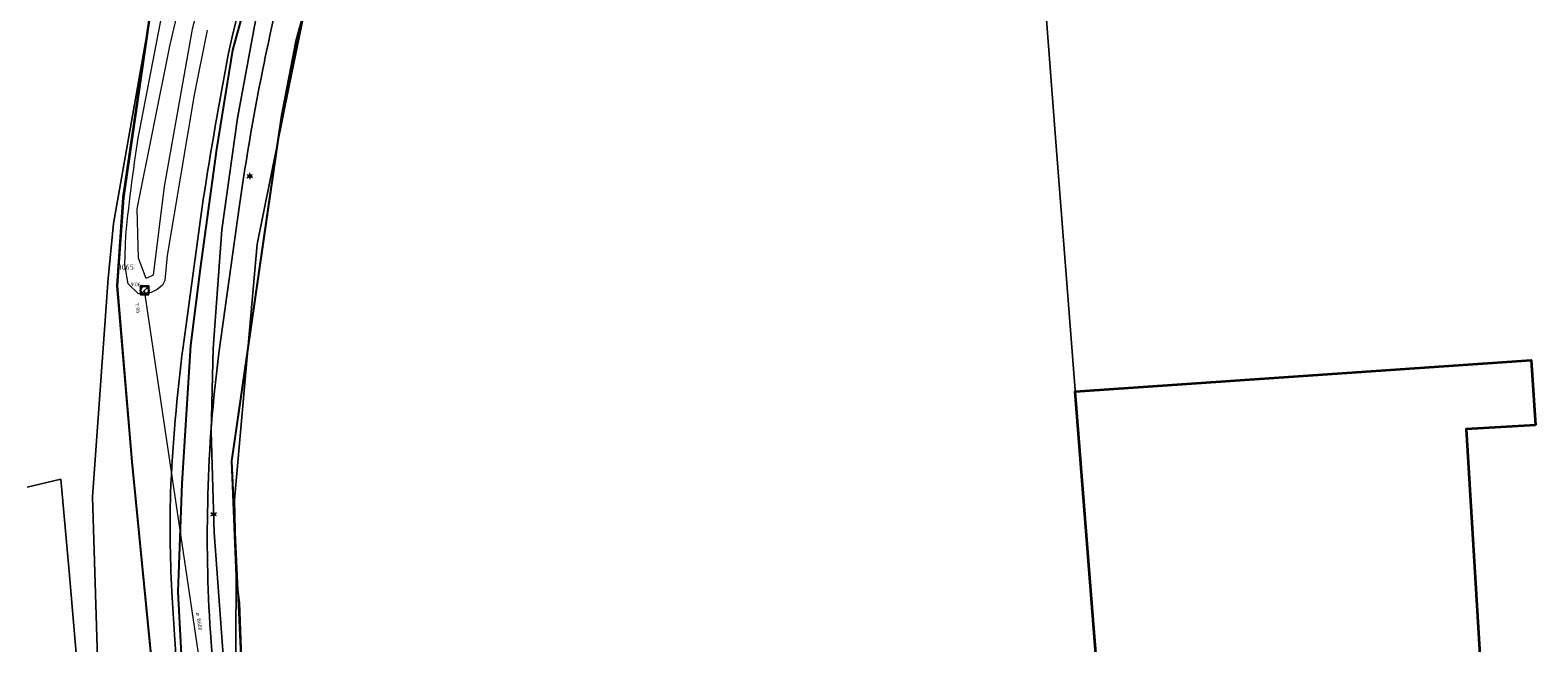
# Model space of a CAD drawing. Header units: metres. Extents: x 163628 to 167855, y 402678 to 405435.
# Tile 54 of 256: x 164125 to 164271, y 403083 to 403142. Entities that reach past the tile are written whole.
import ezdxf
from ezdxf.enums import TextEntityAlignment as Align

# ---------------------------------------------------------------- set-up
doc = ezdxf.new("R2010")
doc.units = ezdxf.units.M
doc.layers.get('0').update_dxf_attribs({"lineweight": 25})
for name, color, linetype, lineweight in [('X-CA190022.004-UO-BGT_Ondergrond$0$GE_201_SHDHek_Lijn_GEM', 253, 'X-CA190022.004-UO-BGT_Ondergrond$0$Hekwerk', 9), ('X-CA190022.004-UO-BGT_Ondergrond$0$GE_316_WGDFietspad_Vlak_GEM', 253, 'Continuous', 9), ('X-CA190022.004-UO-BGT_Ondergrond$0$GE_367_OWGBerm_groenvoorziening_grasenk_GEM', 253, 'Continuous', 9), ('X-CA190022.004-UO-BGT_Ondergrond$0$GE_401_OTDErf_Vlak_GEM', 253, 'Continuous', 9), ('X-CA190022.004-UO-BGT_Ondergrond$0$GE_504_WTDWaterloop_sloot_Vlak_GEM', 253, 'Continuous', 9), ('X-CA190022.004-UO-BGT_Ondergrond$0$GE_541_OWTOever_slootkant_Vlak_GEM', 253, 'Continuous', 9), ('X-CA190022.004-UO-BGT_Ondergrond$0$GE_601_PNDgrondvlakpand_Vlak_MV_GEM', 34, 'Continuous', 35), ('X-CA190022.004-UO-BGT_Ondergrond$0$GE_861_PALLichtmast_Punt_GEM', 253, 'Continuous', 9), ('X-CA190022.004-UO-KAD_Percelen$0$B-WE-KG-GRENS_PERCEEL-GV', 150, 'Continuous', 9), ('X-CA190022.004-UO-WHM_Riolering gemeente - drukleidingen_v0.1$0$Riool_onder_druk_asbestcement_leidingen_450_hgml', 214, 'X-CA190022.004-UO-WHM_Riolering gemeente - drukleidingen_v0.1$0$1-200 PERSLEIDING', 25), ('X-CA190022.004-UO-WHM_Riolering gemeente_NLCS_v0.2$0$B-WE-RI-BOB-T18', 214, 'Continuous', 15), ('X-CA190022.004-UO-WHM_Riolering gemeente_NLCS_v0.2$0$B-WE-RI-DIAMETER-T18', 214, 'Continuous', 15), ('X-CA190022.004-UO-WHM_Riolering gemeente_NLCS_v0.2$0$B-WE-RI-HWA_TRANSPORTLEIDING-G', 214, 'X-CA190022.004-UO-WHM_Riolering gemeente_NLCS_v0.2$0$1-200 HEMELWATER', 15), ('X-CA190022.004-UO-WHM_Riolering gemeente_NLCS_v0.2$0$B-WE-RI-PUT-S', 214, 'Continuous', 15), ('X-CA190022.004-UO-WHM_Riolering gemeente_NLCS_v0.2$0$B-WE-RI-PUTDEKSELHOOGTE-T18', 214, 'Continuous', 15), ('X-CA190022.004-UO-WHM_Riolering gemeente_NLCS_v0.2$0$B-WE-RI-PUTNUMMER-T25', 214, 'Continuous', 15)]:
    doc.layers.add(name, color=color, linetype=linetype, lineweight=lineweight)
doc.styles.add('X-CA190022.004-UO-BGT_Ondergrond$0$NLCS-ISO', font='NLCS-ISO.ttf')
doc.styles.add('X-CA190022.004-UO-WHM_Riolering gemeente - drukleidingen_v0.1$0$NLCS-ISO', font='NLCS-ISO.ttf')
doc.styles.add('X-CA190022.004-UO-WHM_Riolering gemeente_NLCS_v0.2$0$NLCS-ISO', font='NLCS-ISO.ttf')
doc.styles.add('X-CA190022.004-UO-WHM_Riolering gemeente_NLCS_v0.2$0$NLCS-ISO-M200-T18', font='NLCS-ISO.ttf', dxfattribs={"height": 0.36})
doc.styles.add('X-CA190022.004-UO-WHM_Riolering gemeente_NLCS_v0.2$0$NLCS-ISO-M200-T25', font='NLCS-ISO.ttf', dxfattribs={"height": 0.5})
doc.linetypes.add('X-CA190022.004-UO-BGT_Ondergrond$0$Hekwerk', pattern='A,5,-1.5,[2,dgnlstyle-Veghel.shx,S=0.007937,R=0,X=0,Y=0],-1.5', length=8)
doc.linetypes.add('X-CA190022.004-UO-WHM_Riolering gemeente - drukleidingen_v0.1$0$1-200 PERSLEIDING', pattern='A,1.5,-0.6,["PERS",X-CA190022.004-UO-WHM_Riolering gemeente - drukleidingen_v0.1$0$NLCS-ISO,S=0.24,R=0,X=-0.5,Y=-0.12],-0.65', length=2.75)
doc.linetypes.add('X-CA190022.004-UO-WHM_Riolering gemeente_NLCS_v0.2$0$1-200 HEMELWATER', pattern='A,1.5,-0.6,["HWA",X-CA190022.004-UO-WHM_Riolering gemeente_NLCS_v0.2$0$NLCS-ISO,S=0.24,R=0,X=-0.5,Y=-0.12],-0.3', length=2.4)

# ---------------------------------------------------------------- blocks, each defined once
blk = doc.blocks.new('X-CA190022.004-UO-BGT_Ondergrond$0$N-SIE-WEG_LICHTMAST-SO')
h = blk.add_hatch(color=256)
h.paths.add_polyline_path([(1.2, 0.5, 0.658505), (-1.2, 0.5)])
h.paths.add_polyline_path([(-1.2, -0.5, 0.658505), (1.2, -0.5)])
at = {"flags": 128}
for points in [[(-2.2, 1.3), (-1.1, 0.6)], [(-1.2, 0.5), (1.2, 0.5)], [(0, 1.3), (0, 2.5)], [(1.1, 0.6), (2.2, 1.3)], [(-2.2, -1.3), (-1.1, -0.6)], [(-1.2, -0.5), (1.2, -0.5)], [(0, -1.3), (0, -2.5)], [(2.2, -1.3), (1.1, -0.6)]]:
    blk.add_lwpolyline(points, dxfattribs=at)
at = {"ltscale": 0.5}
blk.add_circle((0, 0), 1.27, dxfattribs=at)
at = {"style": 'X-CA190022.004-UO-BGT_Ondergrond$0$NLCS-ISO'}
blk.add_attdef('TYPE', text='', height=1.8, dxfattribs=at).set_placement((0, 2.5), align=Align.BOTTOM_CENTER)
blk = doc.blocks.new('X-CA190022.004-UO-BGT_Ondergrond$0$IMGEOLichtmastpaal')
at = {"xscale": 5, "yscale": 5, "zscale": 5}
blk.add_blockref('X-CA190022.004-UO-BGT_Ondergrond$0$N-SIE-WEG_LICHTMAST-SO', (0, 6.4), dxfattribs=at)
blk = doc.blocks.new('X-CA190022.004-UO-WHM_Riolering gemeente_NLCS_v0.2$0$B-SRI-PUT_BETON-SO')
blk.add_line((-1.41, -1.41), (1.41, 1.41))
at = {"lineweight": -3, "flags": 128}
blk.add_lwpolyline([(2, -2), (2, 2), (-2, 2), (-2, -2)], close=True, dxfattribs=at)
at = {"lineweight": -3}
blk.add_circle((0, 0), 2, dxfattribs=at)

msp = doc.modelspace()

# ---------------------------------------------------------------- linework, layer by layer
at = {"layer": 'X-CA190022.004-UO-BGT_Ondergrond$0$GE_201_SHDHek_Lijn_GEM'}
for p, q in [((164134.039, 403125.615), (164137.541, 403149.566)), ((164151.617, 403143.902), (164149.976, 403136.536)), ((164149.976, 403136.536), (164149.102, 403131.559)), ((164149.102, 403131.559), (164144.574, 403100.107)), ((164133.459, 403117.072), (164134.039, 403125.615)), ((164134.896, 403100.059), (164133.459, 403117.072)), ((164139.595, 403052.178), (164134.896, 403100.059)), ((164144.574, 403100.107), (164146.311, 403062.424))]:
    msp.add_line(p, q, dxfattribs=at)
at = {"layer": 'X-CA190022.004-UO-BGT_Ondergrond$0$GE_316_WGDFietspad_Vlak_GEM', "flags": 128}
for points in [[(164139.851, 403111.182), (164141.816, 403125.43)], [(164145.299, 403124.875), (164143.329, 403110.577)], [(164142.511, 403083.521), (164143.54, 403069.467), (164145.071, 403054.271), (164141.497, 403053.899), (164139.993, 403069.228), (164139.04, 403083.337), (164138.797, 403086.927)]]:
    msp.add_lwpolyline(points, dxfattribs=at)
at = {"layer": 'X-CA190022.004-UO-BGT_Ondergrond$0$GE_316_WGDFietspad_Vlak_GEM', "extrusion": (0, 0, -1)}
for centre, radius, start, end in [((-164380.132, 403088.07), 241.423, 12.31715, 15.69479), ((-164513.934, 403068.241), 376.487, 8.73709, 10.92133), ((-164311.288, 403089.394), 172.816, 2.52604, 7.24279), ((-164271.18, 403094.031), 132.574, 356.92818, 1.28786)]:
    msp.add_arc(centre, radius, start, end, dxfattribs=at)
at = {"layer": 'X-CA190022.004-UO-BGT_Ondergrond$0$GE_316_WGDFietspad_Vlak_GEM'}
for centre, radius, start, end in [((164317.004, 403104.109), 172.795, 163.76253, 168.38628), ((164383.169, 403090.565), 240.331, 168.39883, 171.7923), ((164267.024, 403094.051), 124.794, 172.39021, 178.70107), ((164275.715, 403092.686), 133.519, 178.19981, 183.93582)]:
    msp.add_arc(centre, radius, start, end, dxfattribs=at)
at = {"layer": 'X-CA190022.004-UO-BGT_Ondergrond$0$GE_367_OWGBerm_groenvoorziening_grasenk_GEM', "flags": 128}
for points in [[(164139.951, 403047.501), (164136.292, 403046.726), (164135.181, 403048.971), (164134.884, 403051.714), (164139.595, 403052.178), (164134.896, 403100.059), (164133.459, 403117.072), (164134.039, 403125.615), (164137.541, 403149.566), (164144.802, 403175.136), (164147.105, 403180.863), (164137.527, 403190.353), (164110.755, 403161.44)], [(164162.905, 403179.205), (164161.585, 403175.947), (164157.505, 403164.706), (164155.649, 403158.938), (164154.148, 403153.673), (164151.617, 403143.902), (164149.976, 403136.536), (164149.102, 403131.559), (164144.574, 403100.107), (164146.311, 403062.424), (164146.687, 403052.645), (164147.26, 403048.53), (164145.784, 403048.42), (164145.161, 403054.29), (164145.071, 403054.271), (164143.54, 403069.467), (164142.511, 403083.521)], [(164135.667, 403132.188), (164137.822, 403143.372), (164139.075, 403149.126)], [(164142.179, 403141.793), (164140.931, 403135.532), (164138.333, 403119.994), (164138.104, 403117.594), (164137.876, 403117.13), (164137.34, 403116.704), (164136.775, 403116.444), (164135.556, 403116.311), (164134.548, 403117.265), (164134.226, 403119.091), (164134.331, 403121.988)], [(164141.816, 403125.43), (164139.851, 403111.182)], [(164143.329, 403110.577), (164145.299, 403124.875)], [(164138.797, 403086.927), (164139.04, 403083.337), (164139.993, 403069.228), (164141.497, 403053.899), (164141.391, 403053.894), (164141.754, 403050.479), (164141.756, 403050.464), (164141.758, 403050.449)]]:
    msp.add_lwpolyline(points, dxfattribs=at)
at = {"layer": 'X-CA190022.004-UO-BGT_Ondergrond$0$GE_367_OWGBerm_groenvoorziening_grasenk_GEM'}
for centre, radius, start, end in [((164380.132, 403088.07), 241.423, 164.30521, 167.68285), ((164513.934, 403068.241), 376.487, 169.07867, 171.26291), ((164311.288, 403089.394), 172.816, 172.75721, 177.47396), ((164271.18, 403094.031), 132.574, 178.71214, 183.07182)]:
    msp.add_arc(centre, radius, start, end, dxfattribs=at)
at = {"layer": 'X-CA190022.004-UO-BGT_Ondergrond$0$GE_367_OWGBerm_groenvoorziening_grasenk_GEM', "extrusion": (0, 0, -1)}
for centre, radius, start, end in [((-164317.004, 403104.109), 172.795, 11.61372, 16.23747), ((-164383.169, 403090.565), 240.331, 8.2077, 11.60117), ((-164283.743, 403107.605), 150.103, 5.49841, 9.42588), ((-164267.024, 403094.051), 124.794, 1.29893, 7.60979), ((-164275.715, 403092.686), 133.519, 356.06418, 1.80019)]:
    msp.add_arc(centre, radius, start, end, dxfattribs=at)
at = {"layer": 'X-CA190022.004-UO-BGT_Ondergrond$0$GE_401_OTDErf_Vlak_GEM', "flags": 128}
for points in [[(164146.311, 403062.424), (164144.574, 403100.107), (164149.102, 403131.559), (164149.976, 403136.536), (164151.617, 403143.902), (164154.148, 403153.673), (164155.649, 403158.938), (164157.505, 403164.706), (164161.585, 403175.947), (164162.905, 403179.205), (164163.854, 403181.546), (164171.027, 403197.989), (164175.176, 403206.645), (164173.052, 403207.658), (164212.253, 403256.524)], [(164137.527, 403190.353), (164147.105, 403180.863), (164144.802, 403175.136), (164137.541, 403149.566), (164134.039, 403125.615), (164133.459, 403117.072), (164134.896, 403100.059), (164139.595, 403052.178), (164134.884, 403051.714), (164129.79, 403051.215), (164129.839, 403049.826), (164129.872, 403046.975), (164129.13, 403045.947), (164126.489, 403045.515), (164107.709, 403043.911)], [(164265.208, 403081.905), (164265.406, 403079.011), (164266.274, 403079.071), (164266.293, 403078.792), (164258.403, 403078.251), (164258.412, 403077.787), (164255.792, 403077.609), (164241.207, 403076.62), (164238.415, 403076.431), (164238.375, 403076.896), (164234.092, 403076.597), (164234.136, 403076.055), (164228.525, 403075.671), (164228.183, 403080.66), (164226.112, 403106.865), (164270.203, 403109.889), (164270.615, 403103.594), (164263.92, 403103.213), (164265.208, 403081.905)]]:
    msp.add_lwpolyline(points, dxfattribs=at)
at = {"layer": 'X-CA190022.004-UO-BGT_Ondergrond$0$GE_504_WTDWaterloop_sloot_Vlak_GEM', "flags": 128}
msp.add_lwpolyline([(164152.035, 403183.55), (164153.338, 403184.635), (164154.097, 403183.333), (164151.818, 403178.667), (164149.865, 403172.698), (164144.114, 403154.686), (164143.334, 403151.715), (164140.75, 403141.881), (164138.037, 403126.69), (164136.952, 403118.117), (164136.301, 403117.792), (164135.542, 403119.745), (164135.433, 403124.519), (164138.58, 403140.254), (164141.342, 403152.193), (164141.944, 403154.794), (164149.431, 403178.015), (164152.035, 403183.55)], dxfattribs=at)
at = {"layer": 'X-CA190022.004-UO-BGT_Ondergrond$0$GE_541_OWTOever_slootkant_Vlak_GEM', "flags": 128}
for points in [[(164152.035, 403183.55), (164153.338, 403184.635), (164154.097, 403183.333), (164151.818, 403178.667), (164149.865, 403172.698), (164144.114, 403154.686), (164143.334, 403151.715), (164140.75, 403141.881), (164138.037, 403126.69), (164136.952, 403118.117), (164136.301, 403117.792), (164135.542, 403119.745), (164135.433, 403124.519), (164138.58, 403140.254), (164141.342, 403152.193), (164141.944, 403154.794), (164149.431, 403178.015), (164152.035, 403183.55)], [(164135.667, 403132.188), (164137.822, 403143.372), (164139.075, 403149.126)], [(164142.179, 403141.793), (164140.931, 403135.532), (164138.333, 403119.994), (164138.104, 403117.594), (164137.876, 403117.13), (164137.34, 403116.704), (164136.775, 403116.444), (164135.556, 403116.311), (164134.548, 403117.265), (164134.226, 403119.091), (164134.331, 403121.988)]]:
    msp.add_lwpolyline(points, dxfattribs=at)
at = {"layer": 'X-CA190022.004-UO-BGT_Ondergrond$0$GE_541_OWTOever_slootkant_Vlak_GEM', "extrusion": (0, 0, -1)}
msp.add_arc((-164283.743, 403107.605), 150.103, 5.49841, 9.42588, dxfattribs=at)
at = {"layer": 'X-CA190022.004-UO-BGT_Ondergrond$0$GE_601_PNDgrondvlakpand_Vlak_MV_GEM', "flags": 128}
msp.add_lwpolyline([(164270.615, 403103.594), (164263.92, 403103.213), (164265.208, 403081.905), (164265.406, 403079.011), (164266.274, 403079.071), (164266.293, 403078.792), (164258.403, 403078.251), (164258.412, 403077.787), (164255.792, 403077.609), (164241.207, 403076.62), (164238.415, 403076.431), (164238.375, 403076.896), (164234.092, 403076.597), (164234.136, 403076.055), (164228.525, 403075.671), (164228.183, 403080.66), (164226.112, 403106.865), (164270.203, 403109.889), (164270.615, 403103.594)], dxfattribs=at)
at = {"layer": 'X-CA190022.004-UO-KAD_Percelen$0$B-WE-KG-GRENS_PERCEEL-GV', "flags": 128}
for points in [[(164231.465, 403280.122), (164172.261, 403232.128), (164163.759, 403218.839), (164159.751, 403211.395), (164159.339, 403210.89), (164155.939, 403203.107), (164144.987, 403174.709), (164141.988, 403164.597), (164137.799, 403149.623), (164136.694, 403143.358), (164134.121, 403125.592), (164133.517, 403117.072), (164134.943, 403100.096), (164139.175, 403056.85)], [(164230.349, 403054.259), (164226.538, 403101.604), (164224.262, 403130.994), (164218.454, 403206.993), (164217.745, 403216.986), (164214.13, 403258.511)], [(164143.839, 403080.056), (164142.85, 403093.24), (164142.559, 403103.006), (164142.759, 403111.018), (164143.593, 403122.498), (164145.133, 403133.3), (164147.235, 403144.812), (164150.399, 403156.604), (164152.997, 403165.209), (164156.512, 403175.277), (164160.769, 403186.033), (164166.398, 403198.398), (164171.481, 403208.054), (164172.545, 403210.084), (164175.537, 403215.283), (164181.925, 403225.107), (164185.814, 403230.832), (164188.373, 403234.293), (164196.549, 403244.865), (164202.543, 403251.699)], [(164201.383, 403248.159), (164190.129, 403235.878), (164178.848, 403218.754), (164171.481, 403208.054), (164173.426, 403208.138), (164177.865, 403208.332), (164159.406, 403170.164), (164153.285, 403150.107), (164152.623, 403147.938), (164151.747, 403144.371), (164150.094, 403136.256), (164148.922, 403130.504), (164146.151, 403111.313), (164144.844, 403096.369), (164144.989, 403088.967), (164145.329, 403086.416), (164146.221, 403061.191)], [(164124.767, 403097.593), (164128.045, 403098.368), (164128.833, 403089.456), (164129.777, 403078.529), (164130.656, 403068.916), (164131.389, 403060.527), (164132.055, 403053.017), (164134.111, 403053.209), (164133.758, 403056.008), (164132.007, 403069.884), (164131.665, 403077.915), (164131.088, 403096.678), (164132.619, 403117.788), (164133.125, 403123.113), (164136.694, 403143.358), (164137.588, 403149.527), (164144.879, 403175.134), (164147.157, 403180.859), (164137.737, 403190.24), (164105.176, 403155.882)], [(164147.235, 403144.812), (164145.133, 403133.3), (164143.593, 403122.498), (164142.759, 403111.018), (164142.559, 403103.006), (164142.85, 403093.24), (164143.839, 403080.056)], [(164144.902, 403071.627), (164144.996, 403088.62), (164144.989, 403088.967), (164144.535, 403100.125), (164146.151, 403111.313), (164147.007, 403121.107), (164148.922, 403130.504), (164149.359, 403133.533), (164150.791, 403140.885), (164151.747, 403144.371)], [(164124.142, 403052.282), (164132.055, 403053.017), (164131.389, 403060.527), (164130.656, 403068.916), (164129.777, 403078.529), (164128.833, 403089.456), (164128.045, 403098.368), (164124.767, 403097.593)]]:
    msp.add_lwpolyline(points, dxfattribs=at)
for points in [[(164300.479, 403212.882), (164218.454, 403206.993), (164224.262, 403130.994), (164226.538, 403101.604), (164230.349, 403054.259), (164283.624, 403058.187), (164284.057, 403072.72), (164284.563, 403093.181), (164284.922, 403107.392), (164284.278, 403116.14), (164283.141, 403116.061), (164282.929, 403119.134), (164284.255, 403119.226), (164283.9, 403124.373), (164305.345, 403125.836), (164305.459, 403124.23), (164316.553, 403125.016), (164315.619, 403137.932), (164314.713, 403150.389), (164310.112, 403213.627)], [(164148.922, 403130.504), (164150.094, 403136.256), (164151.747, 403144.371), (164150.791, 403140.885), (164149.359, 403133.533)], [(164139.175, 403056.85), (164134.943, 403100.096), (164133.517, 403117.072), (164134.121, 403125.592), (164136.694, 403143.358), (164133.125, 403123.113), (164132.619, 403117.788), (164131.088, 403096.678), (164131.665, 403077.915), (164132.007, 403069.884), (164133.758, 403056.008)], [(164148.922, 403130.504), (164147.007, 403121.107), (164146.151, 403111.313)], [(164144.989, 403088.967), (164144.844, 403096.369), (164146.151, 403111.313), (164144.535, 403100.125)], [(164145.329, 403086.416), (164144.989, 403088.967), (164144.996, 403088.62), (164144.902, 403071.627), (164144.902, 403071.591), (164146.221, 403061.191)]]:
    msp.add_lwpolyline(points, close=True, dxfattribs=at)
at = {"layer": 'X-CA190022.004-UO-WHM_Riolering gemeente - drukleidingen_v0.1$0$Riool_onder_druk_asbestcement_leidingen_450_hgml', "flags": 128}
msp.add_lwpolyline([(164041.696, 403048.992), (164057.888, 403035.424), (164070.8, 403024.32), (164076.496, 403019.328), (164079.76, 403016.48), (164082.848, 403012.704), (164084.864, 403008.736), (164086.912, 403005.44), (164088.24, 403003.712), (164089.904, 403003.232), (164092.128, 403003.424), (164116.608, 403031.04), (164116.752, 403031.168), (164117.68, 403031.648), (164118.544, 403031.776), (164122.064, 403033.44), (164124.032, 403035.04), (164124.784, 403035.936), (164125.312, 403037.056), (164126.064, 403038.368), (164134.208, 403045.856), (164137.376, 403046.4), (164138.528, 403047.648), (164139.696, 403049.28), (164141.136, 403053.856), (164140.736, 403063.616), (164140.112, 403073.6), (164139.392, 403087.488), (164139.776, 403097.952), (164140.624, 403111.296), (164141.568, 403118.976), (164143.136, 403130.272), (164144.672, 403139.872), (164150.432, 403160.832), (164151.712, 403164.672), (164156.464, 403179.872), (164160.544, 403191.712), (164166.16, 403202.752), (164175.232, 403217.632), (164180.096, 403224.64), (164187.872, 403234.592), (164197.312, 403245.472), (164203.024, 403251.424), (164211.424, 403259.328), (164220.304, 403266.816), (164227.968, 403272.832), (164232.576, 403276.224), (164236.656, 403279.04), (164241.104, 403282.144), (164246.656, 403285.536), (164249.632, 403287.488), (164256.256, 403291.168), (164259.76, 403293.184), (164260.144, 403297.088), (164246.416, 403316.8), (164247.408, 403319.968), (164248.192, 403320.736), (164272.64, 403337.44), (164290.144, 403348.416), (164313.152, 403362.88), (164354.304, 403385.824), (164384.944, 403401.824), (164413.664, 403415.84), (164451.424, 403433.696), (164460.096, 403437.92), (164471.904, 403442.784), (164480.64, 403446.112), (164489.584, 403449.632), (164495.968, 403452.448), (164501.664, 403455.424), (164505.312, 403457.312)], dxfattribs=at)
at = {"layer": 'X-CA190022.004-UO-WHM_Riolering gemeente_NLCS_v0.2$0$B-WE-RI-HWA_TRANSPORTLEIDING-G'}
msp.add_line((164145.92, 403050.88), (164136.144, 403116.64), dxfattribs=at)

# ---------------------------------------------------------------- block references
at = {"layer": 'X-CA190022.004-UO-BGT_Ondergrond$0$GE_861_PALLichtmast_Punt_GEM', "xscale": 0.025, "yscale": 0.025, "zscale": 0.025}
for p in [(164146.308, 403127.528), (164142.818, 403094.824)]:
    msp.add_blockref('X-CA190022.004-UO-BGT_Ondergrond$0$IMGEOLichtmastpaal', p, dxfattribs=at)
at = {"layer": 'X-CA190022.004-UO-WHM_Riolering gemeente_NLCS_v0.2$0$B-WE-RI-PUT-S', "xscale": 0.2, "yscale": 0.2, "zscale": 0.2}
msp.add_blockref('X-CA190022.004-UO-WHM_Riolering gemeente_NLCS_v0.2$0$B-SRI-PUT_BETON-SO', (164136.144, 403116.64), dxfattribs=at)

# ---------------------------------------------------------------- texts
at = {"layer": 'X-CA190022.004-UO-WHM_Riolering gemeente_NLCS_v0.2$0$B-WE-RI-BOB-T18', "style": 'X-CA190022.004-UO-WHM_Riolering gemeente_NLCS_v0.2$0$NLCS-ISO-M200-T18'}
msp.add_text('7.96', height=0.36, rotation=278.4614, dxfattribs=at).set_placement((164135.224, 403115.38))
at = {"layer": 'X-CA190022.004-UO-WHM_Riolering gemeente_NLCS_v0.2$0$B-WE-RI-DIAMETER-T18', "style": 'X-CA190022.004-UO-WHM_Riolering gemeente_NLCS_v0.2$0$NLCS-ISO-M200-T18'}
msp.add_text('ø B600', height=0.36, rotation=278.4614, dxfattribs=at).set_placement((164141.104, 403085.469))
at = {"layer": 'X-CA190022.004-UO-WHM_Riolering gemeente_NLCS_v0.2$0$B-WE-RI-PUTDEKSELHOOGTE-T18', "style": 'X-CA190022.004-UO-WHM_Riolering gemeente_NLCS_v0.2$0$NLCS-ISO-M200-T18'}
msp.add_text('9.06', height=0.36, dxfattribs=at).set_placement((164134.79, 403117.03))
at = {"layer": 'X-CA190022.004-UO-WHM_Riolering gemeente_NLCS_v0.2$0$B-WE-RI-PUTNUMMER-T25', "style": 'X-CA190022.004-UO-WHM_Riolering gemeente_NLCS_v0.2$0$NLCS-ISO-M200-T25'}
msp.add_text('H065', height=0.5, dxfattribs=at).set_placement((164133.43, 403118.63))

doc.saveas('drawing.dxf')
